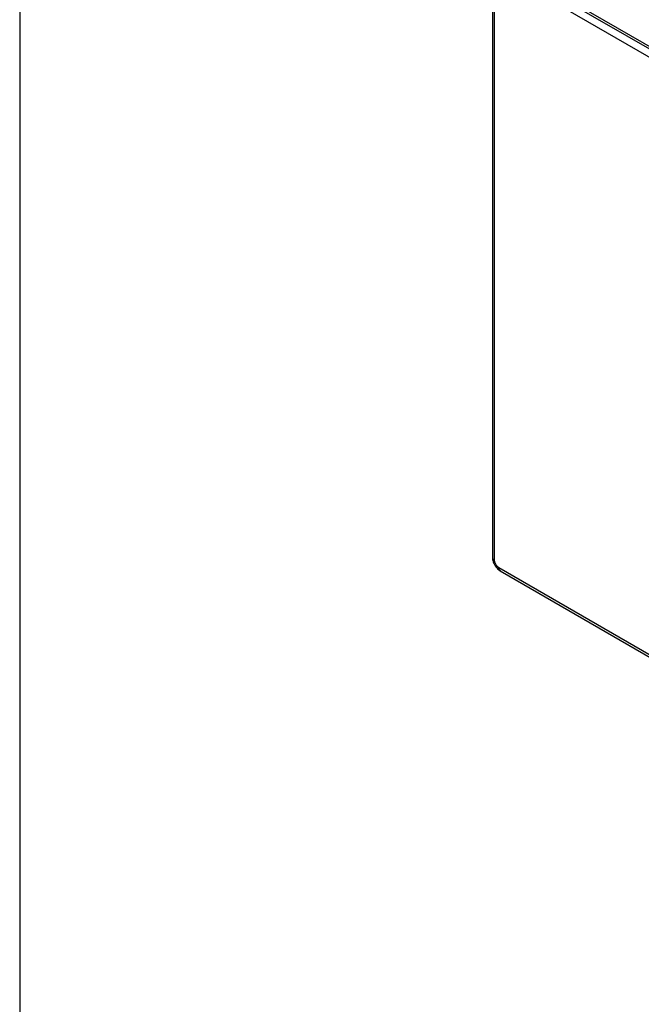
# Model space of a CAD drawing. Header units: millimetres. Extents: x 19 to 819, y 19 to 629.
# Tile 17 of 70: x 19 to 55, y 382 to 439. Entities that reach past the tile are written whole.
import ezdxf

# ---------------------------------------------------------------- set-up
doc = ezdxf.new("R2010")
doc.units = ezdxf.units.MM
doc.header["$LTSCALE"] = 3
doc.linetypes.add('SLD-Solid', pattern=[0])
doc.layers.add('TEXT', color=140, linetype='SLD-Solid', lineweight=25)

msp = doc.modelspace()

# ---------------------------------------------------------------- linework, layer by layer
for p, q in [((55.6722, 437.1712), (46.5656, 442.4283)), ((46.1906, 442.1221), (46.1906, 408.1335)), ((46.3005, 407.9805), (46.3005, 441.969)), ((46.3005, 441.969), (55.6722, 436.5588)), ((46.6433, 442.2566), (55.7499, 436.9995)), ((55.6722, 402.2641), (46.5656, 407.5212)), ((46.6433, 407.3495), (55.7499, 402.0924))]:
    msp.add_line(p, q)
for centre, radius, start, end in [((46.3783, 408.1523), 0.1886, 185.6948, 245.62534), ((46.7494, 407.5009), 0.1849, 173.70115, 234.98667)]:
    msp.add_arc(centre, radius, start, end)
for points, knots in [([(46.1932, 408.1331), (46.1947, 408.0881), (46.1982, 407.9809), (46.2443, 407.8273), (46.2966, 407.7269), (46.3185, 407.6847)], [0, 0, 0, 0, 0.2946825, 0.7038373, 1, 1, 1, 1]), ([(46.3185, 407.6847), (46.3774, 407.6015), (46.4588, 407.4863), (46.5785, 407.3858), (46.6284, 407.3622), (46.6452, 407.3542)], [0, 0, 0, 0, 0.6338567, 0.8771426, 1, 1, 1, 1])]:
    msp.add_open_spline(points, degree=3, knots=knots)
msp.add_open_spline([(46.5656, 407.5212), (46.4193, 407.6057), (46.3005, 407.8115), (46.3005, 407.9805)], degree=3)
at = {"layer": 'TEXT'}
msp.add_line((19.05, 628.65), (19.05, 19.05), dxfattribs=at)

doc.saveas('drawing.dxf')
